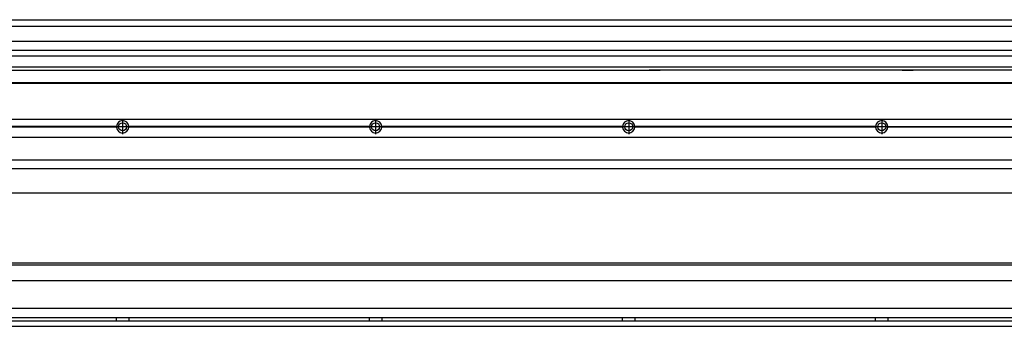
# Model space of a CAD drawing. Header units: inches. Extents: x -381 to 5845, y -418 to 176.
# Tile 22 of 26: x 4289 to 5067, y -170 to 72. Entities that reach past the tile are written whole.
import ezdxf

# ---------------------------------------------------------------- set-up
doc = ezdxf.new("R2010")
doc.units = ezdxf.units.IN
doc.linetypes.add('DOT_CENTER', pattern=[14, 12, -1, 0, -1])
doc.layers.add('1', color=7, linetype='Continuous')

# ---------------------------------------------------------------- blocks, each defined once
blk = doc.blocks.new('Modulo_der__20-ET___18', base_point=(3471.93, -70.93))
at = {"color": 7, "linetype": 'Continuous'}
for p, q in [((3473.63, -6.53), (5738.43, -6.53)), ((4365.04, -12.23), (4174.82, -12.23)), ((4365.04, -12.83), (4174.82, -12.83)), ((4365.03, -12.53), (4174.83, -12.53)), ((4365.03, -12.53), (4365.04, -12.23)), ((4365.04, -12.83), (4365.03, -12.53)), ((4374.82, -12.23), (4374.83, -12.53)), ((4565.04, -12.23), (4374.82, -12.23)), ((4374.83, -12.53), (4374.82, -12.83)), ((4565.04, -12.83), (4374.82, -12.83)), ((4565.03, -12.53), (4374.83, -12.53)), ((4565.03, -12.53), (4565.04, -12.23)), ((4565.04, -12.83), (4565.03, -12.53)), ((4765.04, -12.23), (4574.82, -12.23)), ((4574.82, -12.23), (4574.83, -12.53)), ((4574.83, -12.53), (4574.82, -12.83)), ((4765.04, -12.83), (4574.82, -12.83)), ((4765.03, -12.53), (4574.83, -12.53)), ((4765.03, -12.53), (4765.04, -12.23)), ((4765.04, -12.83), (4765.03, -12.53)), ((4965.04, -12.23), (4774.82, -12.23)), ((4774.82, -12.23), (4774.83, -12.53)), ((4774.83, -12.53), (4774.82, -12.83)), ((4965.04, -12.83), (4774.82, -12.83)), ((4965.03, -12.53), (4774.83, -12.53)), ((4965.03, -12.53), (4965.04, -12.23)), ((4965.04, -12.83), (4965.03, -12.53)), ((4974.82, -12.23), (4974.83, -12.53)), ((4974.82, -12.23), (5165.04, -12.23)), ((4974.83, -12.53), (4974.82, -12.83)), ((5165.04, -12.83), (4974.82, -12.83)), ((5165.03, -12.53), (4974.83, -12.53)), ((3473.63, -20.78), (5738.43, -20.78)), ((3473.63, -38.53), (5738.43, -38.53)), ((3473.63, -45.53), (5738.43, -45.53)), ((5659.43, -65.03), (3471.93, -65.03))]:
    blk.add_line(p, q, dxfattribs=at)
for centre in [(4369.93, -12.53), (4569.93, -12.53), (4769.93, -12.53), (4969.93, -12.53)]:
    blk.add_circle(centre, 3.15, dxfattribs=at)
for centre, start, end in [((4369.93, -12.53), 3.5101, 176.4899), ((4569.93, -12.53), 3.5101, 176.4899), ((4769.93, -12.53), 3.5101, 176.4899), ((4969.93, -12.53), 3.5101, 176.4899), ((4369.93, -12.53), 183.51008, 356.48992), ((4569.93, -12.53), 183.51008, 356.48992), ((4769.93, -12.53), 183.51008, 356.48992), ((4969.93, -12.53), 183.51008, 356.48992)]:
    blk.add_arc(centre, 4.9, start, end, dxfattribs=at)
at = {"layer": '1', "color": 2, "linetype": 'DOT_CENTER'}
for p, q in [((4369.93, -6.63), (4369.93, -18.43)), ((4569.93, -6.63), (4569.93, -18.43)), ((4769.93, -6.63), (4769.93, -18.43)), ((4969.93, -6.63), (4969.93, -18.43)), ((4375.83, -12.53), (4364.03, -12.53)), ((4374.08, -12.53), (4365.78, -12.53)), ((4369.93, -8.38), (4369.93, -16.68)), ((4575.83, -12.53), (4564.03, -12.53)), ((4574.08, -12.53), (4565.78, -12.53)), ((4569.93, -8.38), (4569.93, -16.68)), ((4775.83, -12.53), (4764.03, -12.53)), ((4774.08, -12.53), (4765.78, -12.53)), ((4769.93, -8.38), (4769.93, -16.68)), ((4975.83, -12.53), (4964.03, -12.53)), ((4974.08, -12.53), (4965.78, -12.53)), ((4969.93, -8.38), (4969.93, -16.68))]:
    blk.add_line(p, q, dxfattribs=at)
blk = doc.blocks.new('L-48__19', base_point=(624.37, -92.97))
blk.add_blockref('Modulo_der__20-ET___18', (3471.93, -70.93))
blk = doc.blocks.new('Alzado2', base_point=(2899, -49))
blk.add_blockref('L-48__19', (624.37, -92.97))
blk = doc.blocks.new('Modulo_der__20-ET___29', base_point=(3471.93, 21.97))
at = {"color": 7, "linetype": 'Continuous'}
for p, q in [((3473.63, 71.98), (5738.43, 71.98)), ((3471.93, 66.98), (5559.93, 66.98)), ((3471.93, 55.16), (5544.43, 55.16)), ((5544.43, 47.79), (3471.93, 47.79)), ((3471.93, 43.42), (5544.43, 43.42)), ((5544.43, 34.48), (3471.93, 34.48)), ((3471.93, 32.19), (4786.18, 32.19)), ((4786.18, 32.19), (4786.18, 32.18)), ((4794.93, 32.19), (4786.18, 32.19)), ((4786.18, 32.18), (4794.93, 32.18)), ((4786.18, 32.18), (4786.18, 32.16)), ((4786.18, 32.16), (4794.93, 32.16)), ((4794.93, 32.19), (4794.93, 32.18)), ((4986.18, 32.19), (4794.93, 32.19)), ((4794.93, 32.18), (4794.93, 32.16)), ((4994.93, 32.19), (4986.18, 32.19)), ((4986.18, 32.19), (4986.18, 32.18)), ((4986.18, 32.18), (4994.93, 32.18)), ((4986.18, 32.18), (4986.18, 32.16)), ((4986.18, 32.16), (4994.93, 32.16)), ((4994.93, 32.19), (4994.93, 32.18)), ((5186.18, 32.19), (4994.93, 32.19)), ((4994.93, 32.18), (4994.93, 32.16)), ((3471.93, 22.48), (5738.43, 22.48)), ((3471.93, 21.98), (5738.43, 21.98))]:
    blk.add_line(p, q, dxfattribs=at)
blk = doc.blocks.new('L-48__30', base_point=(624.37, 21.97))
blk.add_blockref('Modulo_der__20-ET___29', (3471.93, 21.97))
blk = doc.blocks.new('Inferior2', base_point=(2899, 47.73))
blk.add_blockref('L-48__30', (624.37, 21.97))
blk = doc.blocks.new('Modulo_der__20-ET___38', base_point=(3471.93, -169.98))
at = {"color": 7, "linetype": 'Continuous'}
for p, q in [((3471.93, -119.98), (5601.51, -119.98)), ((3499.34, -121.48), (5542.52, -121.48)), ((5603.48, -133.98), (3473.63, -133.98)), ((5603.48, -155.98), (3473.63, -155.98)), ((5603.64, -163.23), (3473.63, -163.23)), ((4365.03, -163.3), (4365.03, -163.23)), ((4365.03, -163.52), (4365.03, -163.3)), ((4374.83, -163.23), (4374.83, -163.3)), ((4374.83, -163.3), (4374.83, -163.52)), ((4565.03, -163.3), (4565.03, -163.23)), ((4565.03, -163.52), (4565.03, -163.3)), ((4574.83, -163.23), (4574.83, -163.3)), ((4574.83, -163.3), (4574.83, -163.52)), ((4765.03, -163.3), (4765.03, -163.23)), ((4765.03, -163.52), (4765.03, -163.3)), ((4774.83, -163.23), (4774.83, -163.3)), ((4774.83, -163.3), (4774.83, -163.52)), ((4965.03, -163.3), (4965.03, -163.23)), ((4965.03, -163.52), (4965.03, -163.3)), ((4974.83, -163.3), (4974.82, -163.99)), ((4974.83, -163.23), (4974.83, -163.3)), ((3473.63, -165.73), (5605.17, -165.73)), ((3473.63, -169.98), (5738.43, -169.98)), ((4365.04, -164.23), (4365.03, -163.52)), ((4365.03, -165.65), (4365.04, -164.97)), ((4365.03, -165.73), (4365.03, -165.65)), ((4365.04, -164.72), (4365.04, -164.23)), ((4365.04, -164.97), (4365.04, -164.72)), ((4374.83, -163.52), (4374.82, -164.23)), ((4374.82, -164.23), (4374.82, -164.72)), ((4374.82, -164.72), (4374.83, -165.43)), ((4374.83, -165.43), (4374.83, -165.65)), ((4374.83, -165.65), (4374.83, -165.73)), ((4565.04, -164.23), (4565.03, -163.52)), ((4565.03, -165.65), (4565.04, -164.97)), ((4565.03, -165.73), (4565.03, -165.65)), ((4565.04, -164.72), (4565.04, -164.23)), ((4565.04, -164.97), (4565.04, -164.72)), ((4574.83, -163.52), (4574.82, -164.23)), ((4574.82, -164.23), (4574.82, -164.72)), ((4574.82, -164.72), (4574.83, -165.43)), ((4574.83, -165.43), (4574.83, -165.65)), ((4574.83, -165.65), (4574.83, -165.73)), ((4765.04, -164.23), (4765.03, -163.52)), ((4765.03, -165.65), (4765.04, -164.97)), ((4765.03, -165.73), (4765.03, -165.65)), ((4765.04, -164.97), (4765.04, -164.23)), ((4774.83, -163.52), (4774.82, -164.23)), ((4774.82, -164.23), (4774.82, -164.72)), ((4774.82, -164.72), (4774.83, -165.43)), ((4774.83, -165.43), (4774.83, -165.65)), ((4774.83, -165.65), (4774.83, -165.73)), ((4965.04, -164.23), (4965.03, -163.52)), ((4965.03, -165.43), (4965.04, -164.72)), ((4965.03, -165.65), (4965.03, -165.43)), ((4965.03, -165.73), (4965.03, -165.65)), ((4965.04, -164.72), (4965.04, -164.23)), ((4974.82, -163.99), (4974.82, -164.72)), ((4974.82, -164.72), (4974.83, -165.43)), ((4974.83, -165.43), (4974.83, -165.65)), ((4974.83, -165.65), (4974.83, -165.73))]:
    blk.add_line(p, q, dxfattribs=at)
blk = doc.blocks.new('L-48__39', base_point=(624.37, -171.48))
blk.add_blockref('Modulo_der__20-ET___38', (3471.93, -169.98))
blk = doc.blocks.new('Superior1', base_point=(2899, -145.73))
blk.add_blockref('L-48__39', (624.37, -171.48))

msp = doc.modelspace()

# ---------------------------------------------------------------- block references
for name, p in [('Inferior2', (2899, 47.73)), ('Alzado2', (2899, -49)), ('Superior1', (2899, -145.73))]:
    msp.add_blockref(name, p)

doc.saveas('drawing.dxf')
